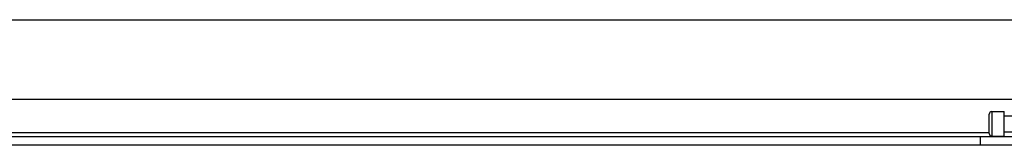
# Model space of a CAD drawing. Header units: inches. Extents: x 11 to 342, y 26 to 169.
# Tile 36 of 77: x 68.946 to 76.67, y 87.544 to 88.527. Entities that reach past the tile are written whole.
import ezdxf

# ---------------------------------------------------------------- set-up
doc = ezdxf.new("R2010")
doc.units = ezdxf.units.IN
doc.header["$MEASUREMENT"] = 0
doc.layers.add('Visible Edges(ANSI)', color=7, linetype='Continuous', lineweight=25)
doc.layers.add('Visible Tangent Edges(ANSI)', color=7, linetype='Continuous', lineweight=25)

msp = doc.modelspace()

# ---------------------------------------------------------------- linework, layer by layer
at = {"layer": 'Visible Edges(ANSI)'}
for p, q in [((11.4539, 88.5269), (81.3899, 88.5269)), ((76.8234, 87.9019), (58.2224, 87.9019)), ((76.5518, 87.6361), (76.5518, 87.7877)), ((76.5714, 87.8074), (76.6699, 87.8074)), ((76.6699, 87.6164), (76.6699, 87.8074)), ((76.6699, 87.7749), (76.8234, 87.7749)), ((58.5654, 87.6119), (76.4804, 87.6119)), ((76.4804, 87.6119), (76.7924, 87.6119)), ((76.5714, 87.6164), (76.6699, 87.6164)), ((76.6699, 87.6489), (76.8234, 87.6489)), ((76.4804, 87.5439), (58.5654, 87.5439)), ((76.7924, 87.5439), (76.4804, 87.5439))]:
    msp.add_line(p, q, dxfattribs=at)
for centre, start, end in [((76.5714, 87.7877), 90, 180), ((76.5714, 87.6361), 180, 270)]:
    msp.add_arc(centre, 0.0197, start, end, dxfattribs=at)
at = {"layer": 'Visible Tangent Edges(ANSI)'}
for p, q in [((76.5714, 87.8074), (76.5714, 87.6164)), ((58.4941, 87.6429), (76.5518, 87.6429)), ((76.4804, 87.6119), (76.4804, 87.5439))]:
    msp.add_line(p, q, dxfattribs=at)

doc.saveas('drawing.dxf')
